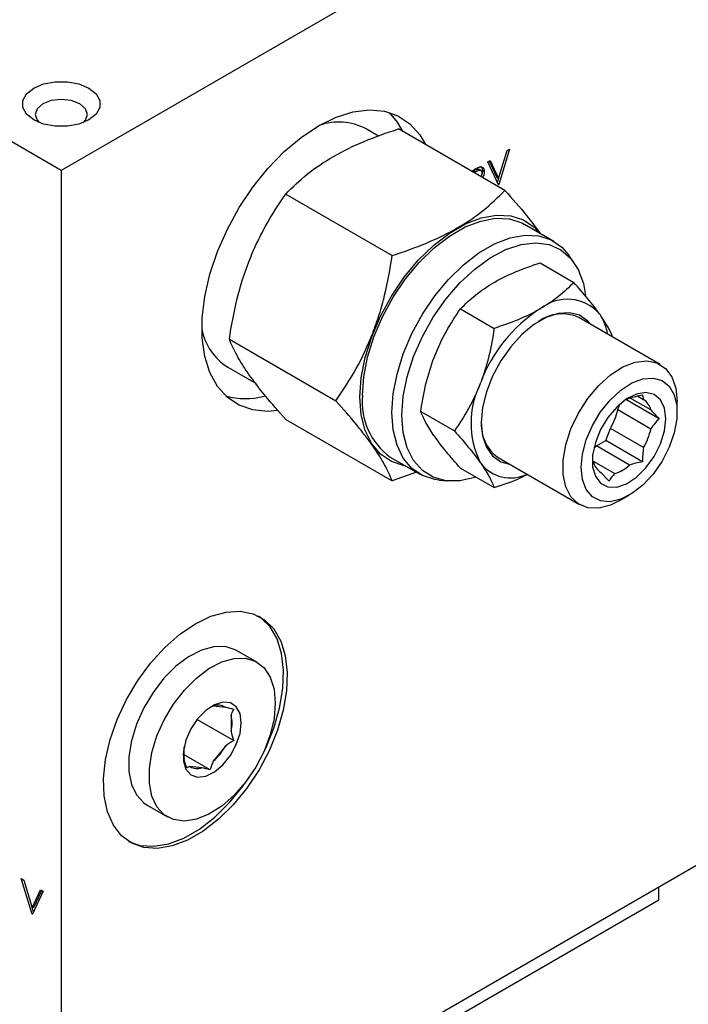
# Model space of a CAD drawing. Header units: inches. Extents: x 4 to 172, y 4 to 132.
# Tile 34 of 38: x 152.92 to 155.5, y 100.98 to 104.76. Entities that reach past the tile are written whole.
import ezdxf

# ---------------------------------------------------------------- set-up
doc = ezdxf.new("R2010")
doc.units = ezdxf.units.IN
doc.header["$LTSCALE"] = 16
doc.header["$MEASUREMENT"] = 0
doc.layers.add('TEXT', color=140, linetype='Continuous', lineweight=25)

msp = doc.modelspace()

# ---------------------------------------------------------------- linework, layer by layer
for p, q in [((155.5582, 105.6128), (153.0833, 104.184)), ((153.0833, 104.184), (150.7852, 105.5107)), ((154.3041, 104.3156), (154.2534, 104.3449)), ((154.7899, 104.107), (154.3805, 104.3434)), ((154.7658, 104.1526), (154.7983, 104.26)), ((154.8076, 104.2654), (154.7664, 104.1291)), ((154.7983, 104.26), (154.8076, 104.2654)), ((154.7239, 104.2171), (154.7333, 104.2225)), ((154.7652, 104.1284), (154.7239, 104.2171)), ((154.7292, 104.2202), (154.7587, 104.1567)), ((154.7333, 104.2225), (154.7658, 104.1526)), ((153.0833, 104.184), (153.0833, 100.1013)), ((154.6616, 104.1811), (154.6685, 104.1851)), ((154.6645, 104.1794), (154.6689, 104.182)), ((154.676, 104.1779), (154.6689, 104.182)), ((154.6716, 104.1754), (154.676, 104.1779)), ((154.6957, 104.1844), (154.6886, 104.1885)), ((154.7102, 104.1791), (154.7031, 104.1832)), ((154.7658, 104.1526), (154.7587, 104.1567)), ((154.7653, 104.1529), (154.7607, 104.1379)), ((154.7642, 104.1304), (154.7664, 104.1291)), ((153.947, 104.0931), (154.3564, 103.8568)), ((154.7664, 104.1291), (154.7652, 104.1284)), ((154.9785, 103.9107), (154.8653, 103.976)), ((154.9253, 103.828), (155.0547, 103.7533)), ((155.0556, 103.8298), (155.0362, 103.8573)), ((154.7465, 103.7521), (154.7506, 103.7544)), ((154.6191, 103.6512), (154.7485, 103.5765)), ((154.9233, 103.6501), (154.9273, 103.6524)), ((155.3877, 103.4372), (155.0744, 103.618)), ((155.1539, 103.6321), (155.1559, 103.6292)), ((153.7302, 103.5344), (154.1396, 103.298)), ((154.5179, 103.465), (154.5199, 103.4702)), ((153.7234, 103.4269), (153.8327, 103.3638)), ((154.6947, 103.3629), (154.6967, 103.3682)), ((155.3833, 103.2291), (155.2556, 103.3028)), ((155.3516, 103.2626), (155.2722, 103.3085)), ((155.3008, 103.3159), (155.3233, 103.3029)), ((155.224, 103.2643), (155.232, 103.285)), ((155.224, 103.2643), (155.3516, 103.1906)), ((155.4521, 103.254), (155.4521, 103.2948)), ((153.947, 103.2259), (154.3564, 102.9896)), ((154.466, 103.2567), (154.5954, 103.1819)), ((155.1777, 103.145), (155.1957, 103.1914)), ((155.3233, 103.1177), (155.1957, 103.1914)), ((154.5199, 103.16), (154.5179, 103.1629)), ((155.1417, 103.1242), (155.1777, 103.145)), ((155.319, 103.0634), (155.1777, 103.145)), ((155.2693, 103.0505), (155.1417, 103.1242)), ((154.3489, 103.0814), (154.462, 103.0161)), ((154.7634, 103.0794), (155.0767, 102.8985)), ((154.6191, 103.0388), (154.7485, 102.9641)), ((154.6967, 103.0579), (154.6947, 103.0608)), ((155.1297, 103.0657), (155.2127, 103.0178)), ((154.4494, 103.0234), (154.3564, 102.9896)), ((154.5372, 102.9928), (154.5706, 102.9897)), ((155.2322, 102.9139), (155.2676, 102.9344)), ((153.8356, 102.2927), (153.7571, 102.3381)), ((153.6585, 102.121), (153.6682, 102.1242)), ((153.6682, 102.1242), (153.7146, 102.12)), ((153.7367, 102.0887), (153.7367, 102.0267)), ((153.606, 102.0728), (153.7468, 101.9915)), ((153.5556, 101.9222), (153.5556, 101.9666)), ((153.6563, 101.8789), (153.5556, 101.937)), ((153.7146, 101.97), (153.6682, 101.9122)), ((153.6241, 101.8867), (153.5777, 101.8909)), ((153.4136, 101.7431), (153.4921, 101.6978)), ((153.9632, 100.6093), (155.5582, 101.53)), ((152.9296, 101.4602), (152.9389, 101.4548)), ((152.9708, 101.3239), (152.9296, 101.4602)), ((152.9389, 101.4548), (152.9714, 101.3474)), ((152.9714, 101.3474), (153.0039, 101.4173)), ((153.0133, 101.4119), (152.9721, 101.3232)), ((152.9785, 101.3515), (153.008, 101.415)), ((153.0039, 101.4173), (153.0133, 101.4119)), ((155.3821, 101.379), (155.3821, 101.4284)), ((154.0672, 100.6199), (155.3821, 101.379)), ((152.9714, 101.3474), (152.9785, 101.3515)), ((152.9765, 101.3327), (152.9719, 101.3477)), ((152.9708, 101.3239), (152.973, 101.3252)), ((152.9721, 101.3232), (152.9708, 101.3239))]:
    msp.add_line(p, q)
at = {"flags": 128}
for points in [[(152.9772, 104.5004), (153.0152, 104.5163), (153.0598, 104.5247), (153.1068, 104.5247), (153.1514, 104.5163), (153.1894, 104.5004), (153.2169, 104.4785), (153.2314, 104.4527), (153.2314, 104.4256), (153.2169, 104.3999), (153.1894, 104.3779), (153.1514, 104.362), (153.1068, 104.3536), (153.0598, 104.3536), (153.0152, 104.362), (152.9772, 104.3779), (152.9496, 104.3999), (152.9351, 104.4256), (152.9351, 104.4527), (152.9496, 104.4785), (152.9772, 104.5004)], [(153.0122, 104.4398), (152.9904, 104.4209), (152.9828, 104.3987), (152.9904, 104.3765), (152.9982, 104.3678)], [(153.1683, 104.3678), (153.1761, 104.3765), (153.1838, 104.3987), (153.1761, 104.4209), (153.1544, 104.4398), (153.1217, 104.4523), (153.0833, 104.4568), (153.0448, 104.4523), (153.0122, 104.4398)], [(154.0732, 104.3554), (154.1402, 104.3883), (154.2056, 104.4088), (154.2681, 104.4165), (154.3262, 104.4113), (154.3786, 104.3933), (154.4243, 104.3629), (154.4621, 104.3206), (154.4839, 104.2837)], [(154.399, 104.3327), (154.3772, 104.3696), (154.3454, 104.4064)], [(153.9145, 103.2603), (153.8784, 103.2573), (153.8203, 103.2625), (153.7678, 103.2805), (153.7222, 103.311), (153.6844, 103.3532), (153.6553, 103.4062), (153.6355, 103.4688), (153.6255, 103.5397), (153.6255, 103.6172), (153.6355, 103.6996), (153.6553, 103.7851), (153.6844, 103.8717), (153.7222, 103.9575), (153.7678, 104.0407), (153.8203, 104.1193), (153.8784, 104.1916), (153.9409, 104.256), (154.0063, 104.311), (154.0732, 104.3554)], [(154.2323, 103.3124), (154.2374, 103.3866), (154.2526, 103.4646), (154.2775, 103.5444), (154.3114, 103.6238), (154.3533, 103.7006), (154.4021, 103.7727), (154.4566, 103.8381), (154.5151, 103.8951), (154.5762, 103.9421), (154.6381, 103.9779), (154.6991, 104.0014), (154.7576, 104.0119), (154.8121, 104.0093), (154.8609, 103.9936), (154.9028, 103.9653), (154.9248, 103.9417)], [(154.2419, 103.3179), (154.2469, 103.3902), (154.2617, 103.4662), (154.2859, 103.544), (154.3189, 103.6214), (154.3597, 103.6962), (154.4073, 103.7665), (154.4604, 103.8302), (154.5174, 103.8858), (154.5769, 103.9316), (154.6373, 103.9664), (154.6968, 103.9893), (154.7538, 103.9996), (154.8069, 103.9971), (154.8545, 103.9818), (154.8653, 103.976)], [(154.355, 103.2526), (154.36, 103.3249), (154.3748, 103.4009), (154.399, 103.4787), (154.432, 103.5561), (154.4729, 103.6309), (154.5205, 103.7012), (154.5735, 103.7649), (154.6306, 103.8205), (154.6901, 103.8663), (154.7504, 103.9011), (154.8099, 103.924), (154.8669, 103.9343), (154.92, 103.9318), (154.9676, 103.9165), (155.0084, 103.8888), (155.0362, 103.8573)], [(154.3936, 103.2422), (154.3987, 103.3144), (154.4139, 103.3904), (154.4387, 103.4681), (154.4724, 103.5451), (154.514, 103.6194), (154.5624, 103.6887), (154.6162, 103.751), (154.6737, 103.8046), (154.7335, 103.8479), (154.7936, 103.8796), (154.8525, 103.899), (154.9083, 103.9053), (154.9596, 103.8984), (155.0048, 103.8786), (155.0426, 103.8463), (155.0719, 103.8026), (155.092, 103.7486), (155.1005, 103.7028)], [(155.1185, 103.5926), (155.1084, 103.6043), (155.0767, 103.6266), (155.0384, 103.6366), (154.9952, 103.6339), (154.949, 103.6185), (154.9016, 103.5912), (154.8554, 103.5532), (154.8122, 103.506), (154.7739, 103.4518), (154.7422, 103.3929), (154.7186, 103.332), (154.704, 103.2716), (154.699, 103.2144), (154.704, 103.1629), (154.7186, 103.1194), (154.7422, 103.0858), (154.7739, 103.0634), (154.8075, 103.0539)], [(155.2322, 102.9139), (155.1966, 102.8967), (155.1508, 102.885), (155.1088, 102.8864), (155.0725, 102.9011), (155.0438, 102.9282), (155.0238, 102.9665), (155.0136, 103.0142), (155.0136, 103.0691), (155.0238, 103.1286), (155.0438, 103.19), (155.0725, 103.2503), (155.1088, 103.3068), (155.1508, 103.3568), (155.1966, 103.3979), (155.2441, 103.4283), (155.291, 103.4465), (155.3352, 103.4517), (155.3746, 103.4436), (155.4073, 103.4226), (155.4318, 103.3897), (155.447, 103.3464), (155.4521, 103.2948), (155.4521, 103.2948)], [(155.083, 103.0409), (155.088, 103.0929), (155.1026, 103.1479), (155.1262, 103.2028), (155.1573, 103.2548), (155.1944, 103.3009), (155.2355, 103.3388), (155.2783, 103.3664), (155.3205, 103.3822), (155.3598, 103.3853), (155.3942, 103.3756), (155.4217, 103.3536), (155.441, 103.3205), (155.4508, 103.278), (155.4508, 103.2285), (155.441, 103.1747), (155.4217, 103.1194), (155.3942, 103.0656), (155.3598, 103.0162), (155.3205, 102.9739), (155.2783, 102.9409), (155.2355, 102.9191), (155.1944, 102.9096), (155.1573, 102.9129), (155.1262, 102.9289), (155.1026, 102.9566), (155.088, 102.9946), (155.083, 103.0409)], [(154.4083, 103.0471), (154.4021, 103.0481), (154.3533, 103.0638), (154.3114, 103.0922), (154.2775, 103.1325), (154.2526, 103.1836), (154.2374, 103.2441), (154.2323, 103.3124)], [(155.409, 103.2291), (155.4037, 103.2701), (155.3884, 103.3021), (155.3641, 103.3225), (155.3326, 103.33), (155.2963, 103.324), (155.2579, 103.3048), (155.2202, 103.274), (155.186, 103.2338), (155.1578, 103.1872), (155.1378, 103.1376), (155.1274, 103.0888), (155.1274, 103.0443), (155.1378, 103.0075), (155.1578, 102.9811), (155.186, 102.967), (155.2202, 102.9662), (155.2579, 102.979), (155.2963, 103.0042), (155.3326, 103.04), (155.3641, 103.0838), (155.3884, 103.1324), (155.4037, 103.182), (155.409, 103.2291)], [(155.2556, 103.3028), (155.2623, 103.3055), (155.2693, 103.3077)], [(154.5372, 102.9928), (154.5205, 102.995), (154.4729, 103.0103), (154.432, 103.038), (154.399, 103.0773), (154.3748, 103.1271), (154.36, 103.186), (154.355, 103.2526)], [(154.6782, 103.0047), (154.6737, 103.0033), (154.6162, 102.9904), (154.5624, 102.9906), (154.514, 103.004), (154.4724, 103.0302), (154.4387, 103.0683), (154.4139, 103.1174), (154.3987, 103.1759), (154.3936, 103.2422)], [(155.1321, 103.1163), (155.1347, 103.1184), (155.1417, 103.1242)], [(153.5995, 102.4407), (153.6592, 102.4693), (153.7173, 102.4853), (153.7719, 102.4884), (153.8216, 102.4783), (153.8649, 102.4554), (153.9005, 102.4203), (153.9275, 102.374), (153.9451, 102.3179), (153.9527, 102.2536), (153.9502, 102.183), (153.9375, 102.108), (153.9152, 102.0308), (153.8837, 101.9537), (153.8441, 101.8789), (153.7975, 101.8084), (153.7451, 101.7444), (153.6886, 101.6887), (153.6295, 101.6429), (153.5695, 101.6083), (153.5104, 101.5859), (153.4538, 101.5763), (153.4015, 101.5799), (153.3548, 101.5964), (153.3152, 101.6255), (153.2838, 101.6664), (153.2614, 101.7177), (153.2488, 101.7781), (153.2462, 101.8458), (153.2539, 101.9189), (153.2714, 101.9952), (153.2984, 102.0727), (153.3341, 102.1489), (153.3774, 102.2218), (153.427, 102.2893), (153.4817, 102.3494), (153.5397, 102.4003), (153.5995, 102.4407)], [(153.8508, 101.9241), (153.8696, 101.9619), (153.901, 102.039), (153.9234, 102.1162), (153.936, 102.1912), (153.9386, 102.2618), (153.931, 102.3261), (153.9134, 102.3822), (153.8864, 102.4284), (153.8507, 102.4635), (153.8423, 102.4693)], [(153.7571, 102.3381), (153.7527, 102.3405), (153.7138, 102.3528), (153.6697, 102.3523), (153.6221, 102.339), (153.573, 102.3136), (153.5245, 102.2769), (153.4784, 102.2306), (153.4367, 102.1765), (153.401, 102.1169), (153.373, 102.0541), (153.3536, 101.9907), (153.3437, 101.9294), (153.3437, 101.8727), (153.3536, 101.8228), (153.373, 101.7819), (153.401, 101.7515), (153.4136, 101.7431)], [(153.9067, 102.1355), (153.9017, 102.0761), (153.887, 102.0135), (153.8632, 101.9501), (153.8312, 101.8886), (153.7923, 101.8314), (153.7482, 101.7809), (153.7006, 101.7392), (153.6515, 101.708), (153.6029, 101.6886), (153.5569, 101.6817), (153.5151, 101.6876), (153.4795, 101.7062), (153.4515, 101.7365), (153.4321, 101.7775), (153.4222, 101.8274), (153.4222, 101.8841), (153.4321, 101.9454), (153.4515, 102.0088), (153.4795, 102.0716), (153.5151, 102.1312), (153.5569, 102.1853), (153.6029, 102.2316), (153.6515, 102.2683), (153.7006, 102.2937), (153.7482, 102.307), (153.7923, 102.3075), (153.8312, 102.2952), (153.8632, 102.2706), (153.887, 102.2347), (153.9017, 102.1891), (153.9067, 102.1355)], [(153.7759, 102.06), (153.7709, 102.0952), (153.7564, 102.1216), (153.7337, 102.1368), (153.7048, 102.1394), (153.6722, 102.1292), (153.6389, 102.107), (153.6078, 102.075), (153.5817, 102.0359), (153.5628, 101.9931), (153.553, 101.9506), (153.553, 101.912), (153.5628, 101.8808), (153.5817, 101.8598), (153.6078, 101.8508), (153.6389, 101.8547), (153.6722, 101.871), (153.7048, 101.8984), (153.7337, 101.9344), (153.7564, 101.9758), (153.7709, 102.0189), (153.7759, 102.06)], [(153.3425, 101.6036), (153.3874, 101.588), (153.4397, 101.5845), (153.4962, 101.594), (153.5553, 101.6165), (153.6153, 101.6511), (153.6744, 101.6969), (153.731, 101.7526), (153.7833, 101.8166), (153.8189, 101.8689)]]:
    msp.add_lwpolyline(points, dxfattribs=at)
for centre, radius, start, end in [((154.1501, 104.1413), 0.2283, 63.1131, 108.7039), ((155.03, 103.5239), 0.1645, 41.1427, 128.6382), ((155.2365, 103.1662), 0.5764, 122.9223, 159.4885), ((155.0097, 103.4785), 0.1538, 65.1287, 126.1818), ((154.9884, 103.5199), 0.2, 9.7768, 33.1292), ((153.8442, 103.6155), 0.2239, 190.8304, 237.3633), ((155.0022, 103.2119), 0.3427, 153.8414, 206.1586), ((153.791, 103.5891), 0.2828, 254.654, 284.897), ((154.5024, 103.2933), 0.2617, 174.6162, 234.0717), ((155.2866, 103.247), 0.0668, 13.5039, 56.6975), ((154.9705, 103.3207), 0.2597, 330.1364, 347.4523), ((154.856, 103.207), 0.1576, 174.6241, 234.0637), ((155.0981, 103.247), 0.2597, 330.1364, 347.4523), ((154.8123, 103.1477), 0.1464, 217.8316, 295.1628), ((155.1954, 103.0785), 0.0668, 193.5039, 236.6975), ((155.1668, 103.1627), 0.152, 287.5917, 312.4029), ((153.6869, 102.0722), 0.0553, 59.9391, 109.8419), ((153.616, 102.0577), 0.1246, 345.6098, 14.3902), ((153.645, 101.9485), 0.0932, 184.3664, 196.3776), ((153.5283, 102.0722), 0.2125, 311.1594, 331.2515), ((153.6054, 101.9387), 0.0553, 239.9391, 289.8419)]:
    msp.add_arc(centre, radius, start, end)
for points, knots in [([(153.947, 104.0931), (153.9722, 104.1194), (153.9994, 104.1449), (154.0599, 104.1933), (154.0932, 104.2162), (154.1672, 104.259), (154.2069, 104.2782), (154.2908, 104.3131), (154.3349, 104.3288), (154.3805, 104.3434)], [0, 0, 0, 0, 0.25, 0.25, 0.5, 0.5, 0.75, 0.75, 1, 1, 1, 1]), ([(154.6685, 104.1851), (154.6698, 104.1859), (154.6723, 104.1873), (154.6759, 104.1893), (154.6791, 104.191), (154.682, 104.1926), (154.6846, 104.1938), (154.6869, 104.1949), (154.6888, 104.1957), (154.69, 104.1961), (154.6906, 104.1963)], [0, 0, 0, 0, 0.1762578, 0.3384344, 0.4848221, 0.6171576, 0.7346984, 0.8373852, 0.9263724, 1, 1, 1, 1]), ([(154.6689, 104.182), (154.6736, 104.1846), (154.6801, 104.1883), (154.6869, 104.1894), (154.6883, 104.1885), (154.6885, 104.1884)], [0, 0, 0, 0, 0.695795, 0.956732, 1, 1, 1, 1]), ([(154.676, 104.1779), (154.6768, 104.1784), (154.6785, 104.1793), (154.6809, 104.1806), (154.6831, 104.1817), (154.6851, 104.1827), (154.6869, 104.1834), (154.6885, 104.184), (154.6899, 104.1845), (154.6916, 104.1848), (154.6934, 104.185), (154.6954, 104.1846), (154.6972, 104.1838), (154.6987, 104.1826), (154.6999, 104.181), (154.7008, 104.179), (154.7013, 104.1767), (154.7014, 104.175), (154.7014, 104.1741)], [0, 0, 0, 0, 0.074899, 0.144687, 0.208845, 0.267441, 0.321053, 0.369275, 0.412261, 0.450597, 0.520722, 0.588911, 0.657378, 0.727213, 0.796243, 0.863663, 0.9312, 1, 1, 1, 1]), ([(154.6906, 104.1963), (154.6913, 104.1965), (154.6927, 104.1969), (154.6947, 104.1973), (154.6966, 104.1974), (154.6985, 104.1973), (154.7002, 104.197), (154.7018, 104.1964), (154.7034, 104.1956), (154.7048, 104.1946), (154.706, 104.1934), (154.7071, 104.192), (154.7081, 104.1904), (154.7089, 104.1885), (154.7095, 104.1865), (154.7099, 104.1842), (154.7101, 104.1818), (154.7102, 104.18), (154.7102, 104.1791)], [0, 0, 0, 0, 0.064211, 0.127052, 0.188727, 0.249109, 0.309897, 0.370266, 0.430669, 0.492745, 0.554114, 0.615726, 0.676828, 0.738464, 0.801336, 0.865197, 0.931648, 1, 1, 1, 1]), ([(154.6966, 104.1988), (154.6975, 104.1983), (154.7004, 104.1969), (154.7026, 104.1912), (154.703, 104.1857), (154.7031, 104.1832)], [0, 0, 0, 0, 0.19504, 0.638524, 1, 1, 1, 1]), ([(154.7014, 104.1741), (154.7012, 104.1714), (154.7009, 104.1669), (154.6985, 104.1622), (154.6976, 104.1604)], [0, 0, 0, 0, 0.598762, 1, 1, 1, 1]), ([(154.7031, 104.1832), (154.703, 104.1788), (154.7029, 104.1739), (154.7007, 104.1688), (154.7005, 104.1684)], [0, 0, 0, 0, 0.9109249, 1, 1, 1, 1]), ([(154.7102, 104.1791), (154.7099, 104.1747), (154.7094, 104.1673), (154.7058, 104.1596), (154.7043, 104.1565)], [0, 0, 0, 0, 0.601764, 1, 1, 1, 1]), ([(153.7302, 103.5344), (153.7377, 103.5859), (153.7471, 103.6367), (153.7714, 103.7363), (153.7864, 103.785), (153.814, 103.8563), (153.8241, 103.8797), (153.8455, 103.9252), (153.8568, 103.9473), (153.8927, 104.0122), (153.919, 104.0533), (153.947, 104.0931)], [0, 0, 0, 0, 0.25, 0.25, 0.5, 0.5, 0.625, 0.625, 0.75, 0.75, 1, 1, 1, 1]), ([(154.3564, 103.8568), (154.402, 103.8713), (154.4461, 103.887), (154.53, 103.922), (154.5697, 103.9412), (154.6437, 103.9839), (154.677, 104.0068), (154.7375, 104.0552), (154.7647, 104.0807), (154.7899, 104.107)], [0, 0, 0, 0, 0.25, 0.25, 0.5, 0.5, 0.75, 0.75, 1, 1, 1, 1]), ([(154.7899, 104.107), (154.8189, 104.0744), (154.8711, 104.0156), (154.9084, 103.9644), (154.9251, 103.9415)], [0, 0, 0, 0, 0.5542932, 1, 1, 1, 1]), ([(154.1396, 103.298), (154.1675, 103.3377), (154.1938, 103.3788), (154.2415, 103.4649), (154.2629, 103.51), (154.2905, 103.5812), (154.299, 103.6056), (154.3143, 103.6545), (154.3211, 103.6793), (154.3395, 103.7543), (154.3489, 103.8052), (154.3564, 103.8568)], [0, 0, 0, 0, 0.25, 0.25, 0.5, 0.5, 0.625, 0.625, 0.75, 0.75, 1, 1, 1, 1]), ([(154.7506, 103.7544), (154.7764, 103.7693), (154.8042, 103.7826), (154.8627, 103.8069), (154.8935, 103.8178), (154.9253, 103.828)], [0, 0, 0, 0, 0.5, 0.5, 1, 1, 1, 1]), ([(154.6191, 103.6512), (154.6367, 103.6696), (154.6556, 103.6873), (154.6977, 103.7211), (154.7208, 103.7372), (154.7465, 103.7521)], [0, 0, 0, 0, 0.5, 0.5, 1, 1, 1, 1]), ([(155.0547, 103.7533), (155.0372, 103.7349), (155.0182, 103.7171), (154.9761, 103.6834), (154.953, 103.6673), (154.9273, 103.6524)], [0, 0, 0, 0, 0.5, 0.5, 1, 1, 1, 1]), ([(155.1539, 103.6321), (155.1409, 103.6505), (155.1259, 103.67), (155.0925, 103.7105), (155.0742, 103.7316), (155.0547, 103.7533)], [0, 0, 0, 0, 0.5, 0.5, 1, 1, 1, 1]), ([(154.5199, 103.4702), (154.5329, 103.5034), (154.5479, 103.5348), (154.5813, 103.5949), (154.5997, 103.6235), (154.6191, 103.6512)], [0, 0, 0, 0, 0.5, 0.5, 1, 1, 1, 1]), ([(154.9233, 103.6501), (154.8974, 103.6352), (154.8696, 103.6219), (154.8111, 103.5976), (154.7803, 103.5866), (154.7485, 103.5765)], [0, 0, 0, 0, 0.5, 0.5, 1, 1, 1, 1]), ([(155.2042, 103.5431), (155.1994, 103.5544), (155.1887, 103.5797), (155.1676, 103.6116), (155.1559, 103.6292)], [0, 0, 0, 0, 0.446548, 1, 1, 1, 1]), ([(154.7485, 103.5765), (154.7433, 103.5406), (154.7368, 103.5051), (154.7199, 103.4356), (154.7095, 103.4015), (154.6967, 103.3682)], [0, 0, 0, 0, 0.5, 0.5, 1, 1, 1, 1]), ([(153.947, 103.2259), (153.9191, 103.257), (153.8928, 103.2872), (153.8451, 103.3452), (153.8237, 103.373), (153.796, 103.4123), (153.7875, 103.4251), (153.7723, 103.4494), (153.7655, 103.461), (153.7471, 103.4945), (153.7377, 103.5151), (153.7302, 103.5344)], [0, 0, 0, 0, 0.25, 0.25, 0.5, 0.5, 0.625, 0.625, 0.75, 0.75, 1, 1, 1, 1]), ([(154.466, 103.2567), (154.4712, 103.2926), (154.4778, 103.328), (154.4947, 103.3976), (154.5051, 103.4317), (154.5179, 103.465)], [0, 0, 0, 0, 0.5, 0.5, 1, 1, 1, 1]), ([(154.6947, 103.3629), (154.6816, 103.3298), (154.6666, 103.2984), (154.6332, 103.2383), (154.6149, 103.2096), (154.5954, 103.1819)], [0, 0, 0, 0, 0.5, 0.5, 1, 1, 1, 1]), ([(154.3564, 102.9896), (154.3489, 103.0089), (154.3395, 103.0294), (154.3151, 103.0739), (154.3001, 103.0979), (154.2725, 103.1373), (154.2625, 103.1509), (154.2411, 103.1787), (154.2297, 103.193), (154.1939, 103.2366), (154.1675, 103.2669), (154.1396, 103.298)], [0, 0, 0, 0, 0.25, 0.25, 0.5, 0.5, 0.625, 0.625, 0.75, 0.75, 1, 1, 1, 1]), ([(154.5179, 103.1629), (154.5051, 103.1811), (154.4947, 103.1979), (154.4778, 103.2289), (154.4712, 103.2432), (154.466, 103.2567)], [0, 0, 0, 0, 0.5, 0.5, 1, 1, 1, 1]), ([(154.6191, 103.0388), (154.5997, 103.0605), (154.5813, 103.0816), (154.5479, 103.1221), (154.5329, 103.1416), (154.5199, 103.16)], [0, 0, 0, 0, 0.5, 0.5, 1, 1, 1, 1]), ([(154.5954, 103.1819), (154.6149, 103.1603), (154.6332, 103.1392), (154.6666, 103.0986), (154.6816, 103.0792), (154.6947, 103.0608)], [0, 0, 0, 0, 0.5, 0.5, 1, 1, 1, 1]), ([(154.6967, 103.0579), (154.7095, 103.0397), (154.7199, 103.0229), (154.7368, 102.9919), (154.7433, 102.9776), (154.7485, 102.9641)], [0, 0, 0, 0, 0.5, 0.5, 1, 1, 1, 1]), ([(154.7485, 102.9641), (154.7799, 102.9743), (154.8251, 102.9889), (154.8639, 103.0086), (154.8757, 103.0146)], [0, 0, 0, 0, 0.694883, 1, 1, 1, 1])]:
    msp.add_open_spline(points, degree=3, knots=knots)
for points in [[(155.2693, 103.3077), (155.285, 103.3132), (155.3017, 103.3173), (155.319, 103.3206)], [(155.319, 103.3206), (155.319, 103.3157), (155.3201, 103.31), (155.3233, 103.3029)], [(155.3516, 103.2626), (155.361, 103.2519), (155.3718, 103.2406), (155.3833, 103.2291)], [(155.3833, 103.2291), (155.3718, 103.2176), (155.361, 103.205), (155.3516, 103.1906)], [(155.3233, 103.1177), (155.3201, 103.0997), (155.319, 103.0816), (155.319, 103.0634)], [(155.319, 103.0634), (155.3017, 103.06), (155.285, 103.056), (155.2693, 103.0505)], [(155.1904, 102.9891), (155.1789, 103.0007), (155.1681, 103.0119), (155.1587, 103.0227)], [(155.2127, 103.0178), (155.2033, 103.0088), (155.1962, 102.9991), (155.1904, 102.9891)], [(153.7146, 102.12), (153.7248, 102.1179), (153.7356, 102.1152), (153.7468, 102.1122)], [(153.7468, 102.1122), (153.7427, 102.1051), (153.7392, 102.0974), (153.7367, 102.0887)], [(153.7367, 102.0267), (153.7392, 102.0151), (153.7427, 102.0034), (153.7468, 101.9915)], [(153.7468, 101.9915), (153.7356, 101.9851), (153.7248, 101.978), (153.7146, 101.97)], [(153.5657, 101.887), (153.5617, 101.8989), (153.5581, 101.9106), (153.5556, 101.9222)], [(153.6682, 101.9122), (153.663, 101.9012), (153.6593, 101.8901), (153.6563, 101.8789)], [(153.5777, 101.8909), (153.5725, 101.8901), (153.5687, 101.8888), (153.5657, 101.887)], [(153.6563, 101.8789), (153.6451, 101.8819), (153.6343, 101.8846), (153.6241, 101.8867)]]:
    msp.add_open_spline(points, degree=3)
at = {"layer": 'TEXT'}
msp.add_circle((153.0187, 103.126), 4.3153, dxfattribs=at)

doc.saveas('drawing.dxf')
